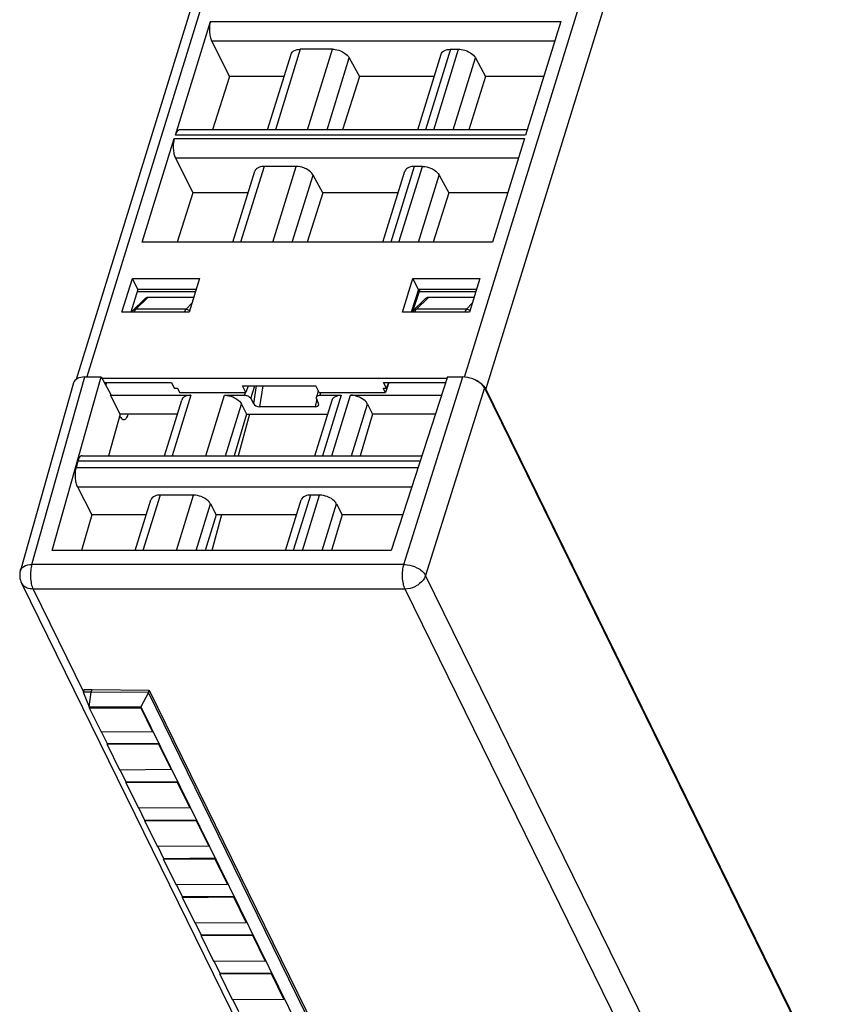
# Model space of a CAD drawing. Header units: millimetres. Extents: x 0 to 841, y 0 to 594.
# Tile 8 of 237: x 142 to 189, y 64 to 120. Entities that reach past the tile are written whole.
import ezdxf

# ---------------------------------------------------------------- set-up
doc = ezdxf.new("R2010")
doc.units = ezdxf.units.MM
doc.header["$LTSCALE"] = 46.255
doc.layers.get('0').update_dxf_attribs({"linetype": 'CONTINUOUS'})

msp = doc.modelspace()

# ---------------------------------------------------------------- linework, layer by layer
at = {"color": 7, "linetype": 'CONTINUOUS'}
for p, q in [((145.58013, 99.69161), (163.46844, 157.57822)), ((151.19587, 113.5529), (153.19291, 120.01532)), ((173.08812, 120.01532), (171.09108, 113.5529)), ((153.25744, 118.91366), (154.26724, 116.88623)), ((156.43748, 113.85561), (157.76648, 118.15625)), ((160.1208, 118.43171), (158.2912, 118.43171)), ((164.96651, 113.85561), (166.29551, 118.15625)), ((166.82025, 118.43171), (167.28666, 118.43171)), ((161.07501, 117.94366), (161.65366, 116.88623)), ((168.24086, 117.94366), (168.81952, 116.88623)), ((154.26724, 116.88623), (153.31271, 113.85561)), ((157.37402, 116.88623), (154.26724, 116.88623)), ((161.65366, 116.88623), (160.69804, 113.85561)), ((165.90304, 116.88623), (161.65366, 116.88623)), ((168.81952, 116.88623), (167.8639, 113.85561)), ((172.12116, 116.88623), (168.81952, 116.88623)), ((171.18463, 113.85561), (151.44964, 113.85561)), ((149.31376, 107.4624), (151.13535, 113.35704)), ((171.03056, 113.35704), (169.20897, 107.4624)), ((151.19988, 112.25538), (152.18545, 110.27658)), ((154.46183, 107.4624), (155.70892, 111.49798)), ((158.06324, 111.77343), (156.23366, 111.77343)), ((162.99086, 107.4624), (164.23794, 111.49798)), ((165.22909, 111.77343), (164.76269, 111.77343)), ((159.56949, 110.27658), (159.01744, 111.28538)), ((166.1833, 111.28538), (166.73534, 110.27658)), ((152.18545, 110.27658), (151.29909, 107.4624)), ((155.33148, 110.27658), (152.18545, 110.27658)), ((159.56949, 110.27658), (158.68211, 107.4624)), ((163.8605, 110.27658), (159.56949, 110.27658)), ((166.73534, 110.27658), (165.84797, 107.4624)), ((170.07862, 110.27658), (166.73534, 110.27658)), ((169.20897, 107.4624), (149.31376, 107.4624)), ((148.16398, 103.49349), (148.75286, 105.40022)), ((149.06619, 104.77215), (148.75289, 105.40022)), ((148.75289, 105.40022), (152.56095, 105.40022)), ((152.561, 105.40022), (151.97144, 103.49349)), ((164.09833, 103.49349), (164.68722, 105.40022)), ((165.00054, 104.77215), (164.68724, 105.40022)), ((164.68724, 105.40022), (168.4953, 105.40022)), ((168.49536, 105.40022), (167.90579, 103.49349)), ((149.06616, 104.77215), (148.66389, 103.49349)), ((149.02312, 104.66054), (152.33246, 104.66107)), ((152.3668, 104.77215), (149.06619, 104.77215)), ((165.00052, 104.77215), (164.59825, 103.49349)), ((165.087, 104.77215), (164.67199, 103.53432)), ((168.30116, 104.77215), (165.00054, 104.77215)), ((165.05044, 104.66312), (168.2676, 104.66363)), ((148.79095, 103.59566), (149.42138, 104.21184)), ((152.22826, 104.32409), (149.63703, 104.32409)), ((165.35573, 104.21184), (164.72531, 103.59566)), ((168.16262, 104.32409), (165.57138, 104.32409)), ((164.72479, 103.5951), (164.70116, 103.57045)), ((151.97147, 103.49349), (148.16392, 103.49349)), ((167.90582, 103.49349), (164.09827, 103.49349)), ((144.19583, 89.95176), (146.98316, 99.80891)), ((146.0621, 99.80891), (146.98316, 99.80891)), ((146.98316, 99.80891), (147.52258, 98.81453)), ((146.98316, 99.74675), (166.62765, 99.74675)), ((166.64781, 99.80891), (163.45164, 89.95252)), ((166.64781, 99.80891), (167.52286, 99.80891)), ((145.40947, 99.4751), (142.3902, 88.81156)), ((147.15176, 99.49811), (150.97051, 99.49811)), ((147.29232, 99.49811), (147.23863, 99.33797)), ((150.97051, 99.49811), (151.13097, 99.17148)), ((151.13111, 99.17193), (151.31492, 99.17057)), ((151.31505, 99.17102), (151.43713, 98.92261)), ((155.20471, 98.92261), (155.01522, 99.30875)), ((155.01522, 99.30875), (159.16877, 99.30875)), ((155.33417, 99.30875), (155.20471, 98.92261)), ((159.35826, 98.92261), (159.16877, 99.30875)), ((163.12584, 98.92261), (163.0039, 99.17148)), ((163.00405, 99.17193), (163.1878, 99.17057)), ((163.18796, 99.17102), (163.02763, 99.49811)), ((163.02763, 99.49811), (166.54703, 99.49811)), ((163.31878, 99.49811), (163.12584, 98.92261)), ((163.29762, 99.49811), (163.18796, 99.17102)), ((168.74892, 99.18731), (195.59262, 44.4856)), ((195.6772, 44.42346), (168.83352, 99.12514)), ((147.51002, 98.77036), (152.07837, 98.77057)), ((148.05885, 97.6891), (147.51002, 98.77036)), ((147.52258, 98.81453), (147.51017, 98.77036)), ((150.57694, 95.33457), (151.55451, 98.49799)), ((151.43713, 98.92261), (155.20471, 98.92261)), ((153.98187, 98.77057), (155.12588, 98.77057)), ((155.4879, 98.58267), (155.62646, 98.30916)), ((159.11978, 95.33457), (160.09735, 98.49799)), ((159.31653, 99.00764), (159.21168, 98.66835)), ((159.32929, 98.30916), (159.21785, 98.58267)), ((159.35826, 98.92261), (163.12584, 98.92261)), ((159.40812, 98.77057), (160.62119, 98.77057)), ((161.14312, 98.77057), (166.31116, 98.77075)), ((154.94726, 98.26952), (155.24129, 97.6891)), ((159.14223, 98.11255), (155.99322, 98.11255)), ((162.10851, 98.26952), (162.40254, 97.6891)), ((148.05885, 97.6891), (147.39306, 95.33457)), ((151.30455, 97.6891), (148.05885, 97.6891)), ((155.24129, 97.6891), (154.52747, 95.33457)), ((155.41482, 97.6891), (154.7606, 95.33457)), ((155.24129, 97.6891), (159.84739, 97.6891)), ((162.40254, 97.6891), (161.68872, 95.33457)), ((165.96041, 97.68911), (162.40254, 97.6891)), ((145.90039, 95.33457), (165.1969, 95.33457)), ((145.6567, 95.03186), (145.55232, 94.67006)), ((145.632, 93.56384), (146.44134, 91.96891)), ((152.22689, 93.09145), (150.32339, 93.09145)), ((159.38814, 93.09145), (158.86623, 93.09145)), ((148.91377, 89.95252), (149.79953, 92.81887)), ((153.19228, 92.5904), (153.50711, 91.96891)), ((157.45661, 89.95252), (158.34237, 92.81887)), ((160.35353, 92.5904), (160.66836, 91.96891)), ((146.44134, 91.96891), (145.87117, 89.95252)), ((149.53688, 91.96891), (146.44134, 91.96891)), ((153.50711, 91.96891), (152.89581, 89.95252)), ((153.82544, 91.96891), (153.26518, 89.95252)), ((158.07972, 91.96891), (153.50711, 91.96891)), ((160.66836, 91.96891), (160.05706, 89.95252)), ((164.1055, 91.96892), (160.66836, 91.96891)), ((163.45164, 89.95252), (144.19513, 89.95253)), ((142.45465, 88.09859), (169.22643, 33.54343)), ((146.41004, 81.8889), (145.96632, 81.88717)), ((145.96632, 81.88717), (146.30435, 81.05769)), ((146.01405, 82.03944), (145.96692, 81.88717)), ((146.01272, 82.04215), (146.47756, 82.04286)), ((146.30435, 81.05769), (146.41004, 81.8889)), ((146.41004, 81.8889), (146.47431, 82.04556)), ((149.66536, 81.87635), (146.41004, 81.8889)), ((146.47236, 82.04559), (149.69992, 82.00271)), ((149.66039, 81.86692), (149.24093, 81.06952)), ((149.69994, 82.00267), (149.65892, 81.86993)), ((170.40891, 39.58589), (149.66039, 81.86692)), ((149.69992, 82.00271), (170.44993, 39.71863)), ((146.30435, 81.05769), (149.24093, 81.06952)), ((146.3287, 81.00808), (146.30509, 81.05619)), ((146.31647, 80.96889), (146.32857, 81.00805)), ((149.24847, 80.9906), (146.31647, 80.96889)), ((146.31647, 80.96889), (146.97231, 79.63242)), ((149.26054, 81.02976), (146.32861, 81.00805)), ((149.24093, 81.06952), (170.09564, 38.57216)), ((149.26057, 81.02976), (149.24847, 80.9906)), ((149.90431, 79.65414), (149.24847, 80.9906)), ((146.97231, 79.63242), (149.90431, 79.65414)), ((147.33534, 78.95677), (147.00366, 79.63266)), ((149.90431, 79.65414), (149.91641, 79.6933)), ((147.32311, 78.91757), (147.33521, 78.95674)), ((150.25511, 78.93928), (147.32311, 78.91757)), ((147.32311, 78.91757), (148.02471, 77.48787)), ((150.26718, 78.97845), (147.33525, 78.95674)), ((150.26721, 78.97845), (150.25511, 78.93928)), ((150.9567, 77.50958), (150.25511, 78.93928)), ((148.02471, 77.48787), (150.9567, 77.50958)), ((148.40299, 76.78113), (148.05605, 77.4881)), ((150.9567, 77.50958), (150.96881, 77.54875)), ((148.39076, 76.74194), (148.40286, 76.78111)), ((151.32275, 76.76365), (148.39076, 76.74194)), ((148.39076, 76.74194), (149.09235, 75.31224)), ((151.33482, 76.80282), (148.40289, 76.78111)), ((151.33486, 76.80282), (151.32275, 76.76365)), ((152.02435, 75.33395), (151.32275, 76.76365)), ((149.09235, 75.31224), (152.02435, 75.33395)), ((149.47063, 74.6055), (149.1237, 75.31247)), ((152.02435, 75.33395), (152.03645, 75.37311)), ((149.4584, 74.5663), (149.47051, 74.60547)), ((152.3904, 74.58801), (149.4584, 74.5663)), ((149.4584, 74.5663), (150.16, 73.1366)), ((152.40247, 74.62718), (149.47054, 74.60547)), ((152.4025, 74.62718), (152.3904, 74.58801)), ((153.092, 73.15831), (152.3904, 74.58801)), ((150.16, 73.1366), (153.092, 73.15831)), ((150.53828, 72.42986), (150.19135, 73.13683)), ((153.092, 73.15831), (153.1041, 73.19748)), ((150.52605, 72.39067), (150.53815, 72.42984)), ((153.45805, 72.41238), (150.52605, 72.39067)), ((150.52605, 72.39067), (151.22765, 70.96097)), ((153.47012, 72.45155), (150.53819, 72.42984)), ((153.47015, 72.45155), (153.45805, 72.41238)), ((154.15964, 70.98268), (153.45805, 72.41238)), ((151.22765, 70.96097), (154.15964, 70.98268)), ((151.60593, 70.25423), (151.25899, 70.9612)), ((154.15964, 70.98268), (154.17175, 71.02184)), ((151.5937, 70.21503), (151.6058, 70.2542)), ((154.52569, 70.23674), (151.5937, 70.21503)), ((151.5937, 70.21503), (152.29529, 68.78533)), ((154.53776, 70.27591), (151.60583, 70.2542)), ((154.5378, 70.27591), (154.52569, 70.23674)), ((155.22729, 68.80704), (154.52569, 70.23674)), ((155.22729, 68.80704), (155.23939, 68.84621)), ((152.29529, 68.78533), (155.22729, 68.80704)), ((152.67357, 68.07859), (152.32664, 68.78556)), ((152.66134, 68.0394), (152.67345, 68.07857)), ((155.59334, 68.06111), (152.66134, 68.0394)), ((152.66134, 68.0394), (153.36294, 66.6097)), ((155.60541, 68.10028), (152.67348, 68.07857)), ((155.60544, 68.10028), (155.59334, 68.06111)), ((156.29494, 66.63141), (155.59334, 68.06111)), ((153.36294, 66.6097), (156.29494, 66.63141)), ((153.74122, 65.90296), (153.39429, 66.60993)), ((156.29494, 66.63141), (156.30704, 66.67057)), ((153.72899, 65.86376), (153.74109, 65.90293)), ((156.66099, 65.88548), (153.72899, 65.86376)), ((153.72899, 65.86376), (154.43058, 64.43406)), ((156.67306, 65.92464), (153.74113, 65.90293)), ((156.67309, 65.92464), (156.66099, 65.88548)), ((157.36258, 64.45577), (156.66099, 65.88548)), ((154.43058, 64.43406), (157.36258, 64.45577)), ((154.80886, 63.72732), (154.46193, 64.43429)), ((157.36258, 64.45577), (157.37469, 64.49494))]:
    msp.add_line(p, q, dxfattribs=at)
at = {"color": 9, "linetype": 'CONTINUOUS'}
for p, q in [((167.62532, 99.8047), (184.44783, 154.24234)), ((185.72506, 153.78618), (168.83352, 99.12514)), ((162.52048, 152.73233), (146.1659, 99.80891)), ((153.19291, 120.01532), (173.08812, 120.01532)), ((153.25744, 118.91366), (172.74768, 118.91366)), ((158.29123, 118.43171), (156.8771, 113.85561)), ((158.70669, 113.85561), (160.12081, 118.43171)), ((166.82025, 118.43171), (165.40613, 113.85561)), ((165.87254, 113.85561), (167.28666, 118.43171)), ((159.8117, 113.85561), (161.07501, 117.94366)), ((166.97756, 113.85561), (168.24086, 117.94366)), ((151.13535, 113.35704), (171.03056, 113.35704)), ((171.09108, 113.5529), (151.19587, 113.5529)), ((151.19988, 112.25538), (170.69012, 112.25538)), ((156.23366, 111.77343), (154.90145, 107.4624)), ((156.73103, 107.4624), (158.06324, 111.77343)), ((164.76269, 111.77343), (163.43048, 107.4624)), ((163.89689, 107.4624), (165.2291, 111.77343)), ((157.83605, 107.4624), (159.01744, 111.28538)), ((165.00191, 107.4624), (166.1833, 111.28538)), ((148.95856, 103.66096), (149.63703, 104.32409)), ((164.89292, 103.66096), (165.57138, 104.32409)), ((151.80251, 103.66096), (148.95856, 103.66096)), ((152.13015, 104.0068), (151.80251, 103.66096)), ((167.73687, 103.66096), (164.89292, 103.66096)), ((168.06451, 104.0068), (167.73687, 103.66096)), ((143.04523, 89.15388), (146.0621, 99.80891)), ((164.18023, 89.15388), (167.52286, 99.80891)), ((155.4879, 98.58267), (155.71227, 99.30875)), ((155.78611, 99.30875), (155.62646, 98.30916)), ((155.99322, 98.11255), (156.18427, 99.30875)), ((168.74892, 99.18731), (165.40638, 88.53257)), ((152.07837, 98.77056), (151.01656, 95.33457)), ((152.92007, 95.33457), (153.98187, 98.77057)), ((155.12588, 98.77057), (155.17564, 98.93159)), ((159.22342, 98.569), (159.14223, 98.11255)), ((159.30545, 99.03022), (159.28852, 98.93501)), ((159.45511, 98.92261), (159.40812, 98.77057)), ((160.62121, 98.77057), (159.55941, 95.33457)), ((160.08132, 95.33457), (161.1431, 98.77051)), ((154.0403, 95.33457), (154.94726, 98.26952)), ((161.20155, 95.33457), (162.10851, 98.26952)), ((145.55232, 94.67006), (164.98141, 94.67006)), ((165.09874, 95.03186), (145.6567, 95.03186)), ((145.632, 93.56384), (164.62229, 93.56259)), ((150.32339, 93.09145), (149.35339, 89.95252)), ((151.25689, 89.95252), (152.22689, 93.09145)), ((158.86623, 93.09145), (157.89623, 89.95252)), ((158.41814, 89.95252), (159.38814, 93.09145)), ((152.37712, 89.95252), (153.19228, 92.5904)), ((159.53837, 89.95252), (160.35353, 92.5904)), ((164.18023, 89.15388), (143.04523, 89.15388)), ((142.3902, 88.81156), (142.39026, 88.81178)), ((192.17814, 33.97745), (165.40638, 88.53257)), ((143.11031, 87.7558), (145.97593, 81.91629)), ((164.2453, 87.7558), (143.11031, 87.7558)), ((191.01709, 33.20064), (164.2453, 87.7558))]:
    msp.add_line(p, q, dxfattribs=at)
at = {"color": 7, "linetype": 'CONTINUOUS'}
for points in [[(148.79043, 103.5951), (148.76681, 103.57045), (148.72431, 103.51781), (148.70849, 103.49349)], [(164.70116, 103.57045), (164.65866, 103.51781), (164.64284, 103.49349)]]:
    msp.add_lwpolyline(points, dxfattribs=at)
at = {"color": 9, "linetype": 'CONTINUOUS'}
for centre, radius, start, end in [((149.6116, 103.13037), 0.84704, 151.530736, 154.612002), ((149.50352, 103.18892), 0.72411, 148.485994, 151.526456), ((149.22333, 103.39326), 0.37652, 134.683753, 137.034626), ((152.46777, 103.15411), 0.84203, 153.171112, 156.227811), ((165.54596, 103.13037), 0.84704, 151.530736, 154.612002), ((165.43787, 103.18892), 0.72411, 148.485994, 151.526456), ((165.15769, 103.39326), 0.37652, 134.683753, 137.034626), ((168.40212, 103.15411), 0.84203, 153.171112, 156.227811), ((142.93269, 88.33427), 0.53296, 206.326593, 221.600461)]:
    msp.add_arc(centre, radius, start, end, dxfattribs=at)
at = {"color": 7, "linetype": 'CONTINUOUS'}
for centre, radius, start, end in [((167.60837, 98.10472), 1.63665, 63.131329, 66.161289), ((167.66633, 98.21661), 1.51065, 56.839319, 63.174374), ((167.7263, 98.31117), 1.39868, 56.080463, 56.777067), ((167.76341, 98.36566), 1.33276, 53.424081, 56.09716), ((159.40798, 98.39741), 0.37316, 89.978287, 93.587989), ((143.35238, 88.53913), 1, 164.19185, 206.227988)]:
    msp.add_arc(centre, radius, start, end, dxfattribs=at)
for centre, major_axis, ratio, start_param, end_param in [((149.47643, 103.84615), (0.21971, 0.46519), 0.49901929, 0.23146357, 0.9310605), ((165.41079, 103.84615), (0.21971, 0.46519), 0.49901929, 0.23146357, 0.9310605), ((146.36729, 99.18728), (0.95561, -0.29529), 0.57243192, 2.06579301, 3.15519034), ((155.89947, 98.31601), (0.28448, -0.10661), 0.60915864, 3.72682523, 5.26390485), ((159.05001, 98.31601), (0.28404, -0.10565), 0.61216235, 5.25838437, 6.79546398)]:
    msp.add_ellipse(centre, major_axis=major_axis, ratio=ratio, start_param=start_param, end_param=end_param, dxfattribs=at)
for points, knots in [([(153.19291, 120.01532), (153.17994, 119.97334), (153.13465, 119.78641), (153.12523, 119.59176), (153.13389, 119.44391)], [0, 0, 0, 0, 0.22881463, 1, 1, 1, 1]), ([(153.13389, 119.44391), (153.13963, 119.34596), (153.1639, 119.16458), (153.2199, 118.98903), (153.25744, 118.91366)], [0, 0, 0, 0, 0.53816872, 1, 1, 1, 1]), ([(157.76648, 118.15626), (157.77817, 118.19409), (157.80519, 118.24237), (157.84191, 118.28124), (157.85198, 118.29076)], [0, 0, 0, 0, 0.7407559, 1, 1, 1, 1]), ([(157.85198, 118.29076), (157.87665, 118.3141), (158.00524, 118.40525), (158.16922, 118.43171), (158.2912, 118.43171)], [0, 0, 0, 0, 0.21777869, 1, 1, 1, 1]), ([(160.1208, 118.43171), (160.16809, 118.43171), (160.36329, 118.41833), (160.55479, 118.35819), (160.68663, 118.29076)], [0, 0, 0, 0, 0.24204309, 1, 1, 1, 1]), ([(160.68663, 118.29076), (160.72958, 118.26879), (160.87999, 118.18059), (161.01421, 118.05476), (161.07502, 117.94364)], [0, 0, 0, 0, 0.27579327, 1, 1, 1, 1]), ([(166.2955, 118.15626), (166.30719, 118.19409), (166.33421, 118.24237), (166.37093, 118.28124), (166.381, 118.29076)], [0, 0, 0, 0, 0.7407559, 1, 1, 1, 1]), ([(166.381, 118.29076), (166.40567, 118.3141), (166.53427, 118.40525), (166.69825, 118.43171), (166.82023, 118.43171)], [0, 0, 0, 0, 0.21777869, 1, 1, 1, 1]), ([(167.28666, 118.43171), (167.33394, 118.43171), (167.52914, 118.41833), (167.72065, 118.35819), (167.85249, 118.29076)], [0, 0, 0, 0, 0.24204309, 1, 1, 1, 1]), ([(167.85249, 118.29076), (167.89543, 118.26879), (168.04584, 118.18059), (168.18006, 118.05476), (168.24087, 117.94364)], [0, 0, 0, 0, 0.27579327, 1, 1, 1, 1]), ([(151.3502, 113.8182), (151.31469, 113.79064), (151.25113, 113.70528), (151.21312, 113.60872), (151.19587, 113.5529)], [0, 0, 0, 0, 0.43482843, 1, 1, 1, 1]), ([(151.13535, 113.35704), (151.12237, 113.31506), (151.07709, 113.12813), (151.06767, 112.93349), (151.07633, 112.78563)], [0, 0, 0, 0, 0.22881463, 1, 1, 1, 1]), ([(151.07633, 112.78563), (151.08207, 112.68768), (151.10633, 112.5063), (151.16234, 112.33076), (151.19988, 112.25538)], [0, 0, 0, 0, 0.53816872, 1, 1, 1, 1]), ([(155.79442, 111.63249), (155.78435, 111.62296), (155.74762, 111.5841), (155.72057, 111.53583), (155.70886, 111.49799)], [0, 0, 0, 0, 0.25924581, 1, 1, 1, 1]), ([(156.23366, 111.77343), (156.18913, 111.77343), (156.03493, 111.76377), (155.87508, 111.70879), (155.79442, 111.63249)], [0, 0, 0, 0, 0.28622803, 1, 1, 1, 1]), ([(158.62906, 111.63249), (158.58489, 111.65508), (158.40597, 111.73352), (158.20896, 111.77343), (158.06324, 111.77343)], [0, 0, 0, 0, 0.25398713, 1, 1, 1, 1]), ([(159.01744, 111.28538), (158.99868, 111.31967), (158.89823, 111.46429), (158.75016, 111.57054), (158.62906, 111.63249)], [0, 0, 0, 0, 0.22322338, 1, 1, 1, 1]), ([(164.32344, 111.63249), (164.31338, 111.62296), (164.27664, 111.5841), (164.24959, 111.53583), (164.23789, 111.49799)], [0, 0, 0, 0, 0.25924581, 1, 1, 1, 1]), ([(164.76269, 111.77343), (164.71816, 111.77343), (164.56396, 111.76377), (164.40411, 111.70879), (164.32344, 111.63249)], [0, 0, 0, 0, 0.28622803, 1, 1, 1, 1]), ([(165.22909, 111.77343), (165.27638, 111.77343), (165.47158, 111.76005), (165.66309, 111.69991), (165.79492, 111.63248)], [0, 0, 0, 0, 0.24204309, 1, 1, 1, 1]), ([(165.79492, 111.63248), (165.83787, 111.61051), (165.98828, 111.52231), (166.1225, 111.39648), (166.18331, 111.28536)], [0, 0, 0, 0, 0.27579327, 1, 1, 1, 1]), ([(168.26346, 99.62686), (168.20592, 99.65603), (167.97145, 99.75759), (167.7138, 99.80891), (167.52286, 99.80891)], [0, 0, 0, 0, 0.25255872, 1, 1, 1, 1]), ([(168.74891, 99.18733), (168.70449, 99.27784), (168.55762, 99.45113), (168.37059, 99.57254), (168.26346, 99.62686)], [0, 0, 0, 0, 0.45635498, 1, 1, 1, 1]), ([(168.55758, 99.43595), (168.58331, 99.41685), (168.67571, 99.34271), (168.75727, 99.25344), (168.80299, 99.17999)], [0, 0, 0, 0, 0.2702697, 1, 1, 1, 1]), ([(151.6331, 98.62486), (151.6239, 98.61577), (151.59024, 98.57872), (151.56544, 98.53343), (151.55448, 98.498)], [0, 0, 0, 0, 0.25863007, 1, 1, 1, 1]), ([(152.07837, 98.77057), (152.03286, 98.77057), (151.87629, 98.7607), (151.71321, 98.70396), (151.6331, 98.62486)], [0, 0, 0, 0, 0.28787715, 1, 1, 1, 1]), ([(153.98187, 98.77057), (154.03029, 98.77057), (154.22998, 98.7567), (154.42589, 98.69463), (154.56033, 98.62485)], [0, 0, 0, 0, 0.24222324, 1, 1, 1, 1]), ([(154.56033, 98.62485), (154.60389, 98.60225), (154.75494, 98.51225), (154.88968, 98.38318), (154.94727, 98.2695)], [0, 0, 0, 0, 0.27803991, 1, 1, 1, 1]), ([(155.12588, 98.77057), (155.14403, 98.77057), (155.21892, 98.76535), (155.29238, 98.74209), (155.3428, 98.71593)], [0, 0, 0, 0, 0.2422285, 1, 1, 1, 1]), ([(155.3428, 98.71593), (155.35913, 98.70745), (155.41578, 98.67371), (155.4663, 98.6253), (155.4879, 98.58267)], [0, 0, 0, 0, 0.27805098, 1, 1, 1, 1]), ([(159.21785, 98.58267), (159.2149, 98.5899), (159.20573, 98.61733), (159.20542, 98.64816), (159.21167, 98.66836)], [0, 0, 0, 0, 0.26957933, 1, 1, 1, 1]), ([(159.24115, 98.71593), (159.24923, 98.72391), (159.29084, 98.75546), (159.34433, 98.76729), (159.38463, 98.76984)], [0, 0, 0, 0, 0.2195066, 1, 1, 1, 1]), ([(160.09735, 98.49799), (160.1083, 98.53342), (160.13309, 98.57872), (160.16673, 98.61576), (160.17594, 98.62486)], [0, 0, 0, 0, 0.74137057, 1, 1, 1, 1]), ([(160.17594, 98.62486), (160.20035, 98.64896), (160.32977, 98.74366), (160.49699, 98.77057), (160.62119, 98.77057)], [0, 0, 0, 0, 0.21642909, 1, 1, 1, 1]), ([(161.72157, 98.62486), (161.67661, 98.6482), (161.49392, 98.72933), (161.29231, 98.77057), (161.14312, 98.77057)], [0, 0, 0, 0, 0.2535019, 1, 1, 1, 1]), ([(162.10851, 98.26952), (162.09084, 98.3044), (161.99295, 98.45291), (161.84374, 98.56145), (161.72157, 98.62486)], [0, 0, 0, 0, 0.22123285, 1, 1, 1, 1]), ([(148.03738, 97.58983), (148.0523, 97.55944), (148.08943, 97.49468), (148.15983, 97.41268), (148.23181, 97.38458), (148.26335, 97.38461)], [0, 0, 0, 0, 0.31909229, 0.7027702, 1, 1, 1, 1]), ([(148.26335, 97.38461), (148.28865, 97.38464), (148.34471, 97.40174), (148.41486, 97.46702), (148.47637, 97.56524), (148.50824, 97.64413), (148.52316, 97.68812)], [0, 0, 0, 0, 0.18012422, 0.39683368, 0.66922377, 1, 1, 1, 1]), ([(145.80484, 95.29797), (145.77009, 95.27038), (145.7086, 95.18435), (145.67284, 95.08781), (145.6567, 95.03186)], [0, 0, 0, 0, 0.43241416, 1, 1, 1, 1]), ([(145.85799, 95.32761), (145.8438, 95.3229), (145.82543, 95.31338), (145.80906, 95.30132), (145.80484, 95.29797)], [0, 0, 0, 0, 0.73520265, 1, 1, 1, 1]), ([(145.55232, 94.67006), (145.52689, 94.5819), (145.49587, 94.38996), (145.49517, 94.1962), (145.50245, 94.09517)], [0, 0, 0, 0, 0.47528245, 1, 1, 1, 1]), ([(145.50245, 94.09517), (145.50954, 93.99675), (145.53614, 93.81495), (145.59372, 93.63911), (145.632, 93.56384)], [0, 0, 0, 0, 0.5388699, 1, 1, 1, 1]), ([(149.87812, 92.94574), (149.86891, 92.93665), (149.83526, 92.8996), (149.81046, 92.85431), (149.7995, 92.81888)], [0, 0, 0, 0, 0.25863007, 1, 1, 1, 1]), ([(150.32339, 93.09145), (150.27788, 93.09145), (150.12131, 93.08158), (149.95823, 93.02484), (149.87812, 92.94574)], [0, 0, 0, 0, 0.28787715, 1, 1, 1, 1]), ([(152.80534, 92.94574), (152.76038, 92.96908), (152.57769, 93.05021), (152.37608, 93.09145), (152.22689, 93.09145)], [0, 0, 0, 0, 0.2535019, 1, 1, 1, 1]), ([(153.19228, 92.5904), (153.17461, 92.62528), (153.07672, 92.77378), (152.92751, 92.88233), (152.80534, 92.94574)], [0, 0, 0, 0, 0.22123285, 1, 1, 1, 1]), ([(158.42096, 92.94574), (158.41176, 92.93665), (158.3781, 92.8996), (158.3533, 92.85431), (158.34234, 92.81888)], [0, 0, 0, 0, 0.25863007, 1, 1, 1, 1]), ([(158.86623, 93.09145), (158.82072, 93.09145), (158.66415, 93.08158), (158.50107, 93.02484), (158.42096, 92.94574)], [0, 0, 0, 0, 0.28787715, 1, 1, 1, 1]), ([(159.96659, 92.94574), (159.92163, 92.96908), (159.73894, 93.05021), (159.53733, 93.09145), (159.38814, 93.09145)], [0, 0, 0, 0, 0.2535019, 1, 1, 1, 1]), ([(160.35353, 92.5904), (160.33586, 92.62528), (160.23797, 92.77378), (160.08876, 92.88233), (159.96659, 92.94574)], [0, 0, 0, 0, 0.22123285, 1, 1, 1, 1])]:
    msp.add_open_spline(points, degree=3, knots=knots, dxfattribs=at)
for points in [[(151.40468, 113.84818), (151.38502, 113.84162), (151.36657, 113.83091), (151.3502, 113.8182)], [(151.44964, 113.8556), (151.43445, 113.85559), (151.41909, 113.85298), (151.40468, 113.84818)], [(168.80299, 99.17999), (168.81405, 99.16222), (168.8243, 99.14392), (168.83352, 99.12514)], [(159.21167, 98.66836), (159.21718, 98.68618), (159.22788, 98.70282), (159.24115, 98.71593)], [(145.90039, 95.33455), (145.88607, 95.33455), (145.87158, 95.33212), (145.85799, 95.32761)]]:
    msp.add_open_spline(points, degree=3, dxfattribs=at)
at = {"color": 9, "linetype": 'CONTINUOUS'}
for points, knots in [([(148.79184, 103.59648), (148.82391, 103.62758), (148.88251, 103.65607), (148.94281, 103.66106), (148.95856, 103.66096)], [0, 0, 0, 0, 0.73934788, 1, 1, 1, 1]), ([(148.8862, 103.56742), (148.89099, 103.57523), (148.90956, 103.60411), (148.93064, 103.63146), (148.94781, 103.64988)], [0, 0, 0, 0, 0.2667139, 1, 1, 1, 1]), ([(151.80251, 103.66096), (151.79454, 103.65265), (151.76097, 103.61389), (151.73431, 103.56955), (151.71637, 103.53414)], [0, 0, 0, 0, 0.22496654, 1, 1, 1, 1]), ([(151.80251, 103.66096), (151.81986, 103.66107), (151.89097, 103.6545), (151.95898, 103.62263), (152.00109, 103.58915)], [0, 0, 0, 0, 0.24377946, 1, 1, 1, 1]), ([(164.7262, 103.59648), (164.75827, 103.62758), (164.81687, 103.65607), (164.87717, 103.66106), (164.89292, 103.66096)], [0, 0, 0, 0, 0.73934788, 1, 1, 1, 1]), ([(164.82055, 103.56742), (164.82535, 103.57523), (164.84391, 103.60411), (164.86499, 103.63146), (164.88216, 103.64988)], [0, 0, 0, 0, 0.2667139, 1, 1, 1, 1]), ([(167.73687, 103.66096), (167.7289, 103.65265), (167.69532, 103.61389), (167.66867, 103.56955), (167.65073, 103.53414)], [0, 0, 0, 0, 0.22496654, 1, 1, 1, 1]), ([(167.73687, 103.66096), (167.75421, 103.66107), (167.82532, 103.6545), (167.89333, 103.62263), (167.93545, 103.58915)], [0, 0, 0, 0, 0.24377946, 1, 1, 1, 1]), ([(142.48108, 88.96413), (142.51116, 88.99471), (142.67475, 89.11637), (142.88679, 89.15152), (143.04523, 89.15388)], [0, 0, 0, 0, 0.21303422, 1, 1, 1, 1]), ([(143.04523, 89.15388), (143.01105, 89.04124), (142.96668, 88.79687), (142.95971, 88.54934), (142.96571, 88.42045)], [0, 0, 0, 0, 0.47706597, 1, 1, 1, 1]), ([(164.1007, 88.42045), (164.0947, 88.54934), (164.10167, 88.79687), (164.14604, 89.04124), (164.18023, 89.15388)], [0, 0, 0, 0, 0.52293403, 1, 1, 1, 1]), ([(164.18023, 89.15388), (164.24209, 89.15342), (164.49709, 89.13432), (164.74733, 89.05649), (164.91994, 88.96898)], [0, 0, 0, 0, 0.24222677, 1, 1, 1, 1]), ([(142.39026, 88.81179), (142.39423, 88.82576), (142.41426, 88.88189), (142.44956, 88.93207), (142.48108, 88.96413)], [0, 0, 0, 0, 0.2441747, 1, 1, 1, 1]), ([(142.96571, 88.42045), (142.97148, 88.29658), (142.99838, 88.06969), (143.06458, 87.84898), (143.11031, 87.7558)], [0, 0, 0, 0, 0.54433983, 1, 1, 1, 1]), ([(164.2453, 87.7558), (164.19958, 87.84898), (164.13337, 88.06969), (164.10647, 88.29658), (164.1007, 88.42045)], [0, 0, 0, 0, 0.45566017, 1, 1, 1, 1]), ([(164.91994, 88.96898), (165.02701, 88.91469), (165.21377, 88.79397), (165.36141, 88.6221), (165.40629, 88.53228)], [0, 0, 0, 0, 0.54451922, 1, 1, 1, 1]), ([(165.40637, 88.53258), (165.38961, 88.48), (165.29302, 88.26125), (165.11568, 88.08434), (164.9639, 87.98282)], [0, 0, 0, 0, 0.23209072, 1, 1, 1, 1]), ([(143.11031, 87.7558), (142.99836, 87.7558), (142.78486, 87.78753), (142.59974, 87.90651), (142.53414, 87.98042)], [0, 0, 0, 0, 0.53113874, 1, 1, 1, 1]), ([(164.9639, 87.98282), (164.90999, 87.94677), (164.69003, 87.82133), (164.43361, 87.7558), (164.2453, 87.7558)], [0, 0, 0, 0, 0.25616581, 1, 1, 1, 1])]:
    msp.add_open_spline(points, degree=3, knots=knots, dxfattribs=at)

doc.saveas('drawing.dxf')
